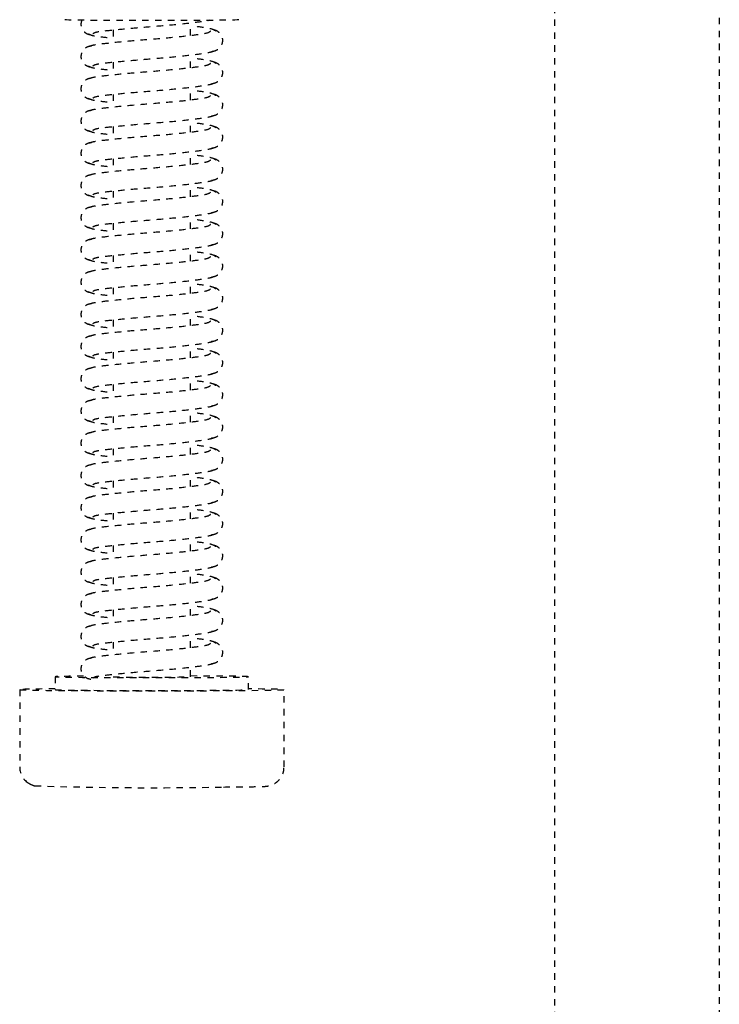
# Model space of a CAD drawing. Header units: centimetres. Extents: x 42630 to 130002, y 15 to 29179.
# Tile 55 of 138: x 51020 to 51030, y 4875 to 4890. Entities that reach past the tile are written whole.
import ezdxf

# ---------------------------------------------------------------- set-up
doc = ezdxf.new("R2010")
doc.units = ezdxf.units.CM
doc.header["$LTSCALE"] = 0.01
doc.linetypes.add('DASHED2', pattern=[9.525, 6.35, -3.175])
doc.layers.get('0').update_dxf_attribs({"color": 253})
doc.layers.add('CKDRZWI_', color=253, linetype='Continuous')

# ---------------------------------------------------------------- blocks, each defined once
blk = doc.blocks.new('A$7E8814B27261F1')
at = {"color": 7, "linetype": 'DASHED2', "ltscale": 10}
for p, q in [((3712.35, 408.5), (3700.35, 408.5)), ((3714.35, 403), (3712.35, 403)), ((3719.73, 394), (3717.73, 394)), ((3724.73, 394), (3722.73, 394)), ((3729.73, 394), (3727.73, 394)), ((3734.73, 394), (3732.73, 394)), ((3739.73, 394), (3737.73, 394)), ((3744.73, 394), (3742.73, 394)), ((3749.73, 394), (3747.73, 394)), ((3754.73, 394), (3752.73, 394)), ((3759.73, 394), (3757.73, 394)), ((3764.73, 394), (3762.73, 394)), ((3769.73, 394), (3767.73, 394)), ((3774.73, 394), (3772.73, 394)), ((3779.73, 394), (3777.73, 394)), ((3784.73, 394), (3782.73, 394)), ((3789.73, 394), (3787.73, 394)), ((3794.73, 394), (3792.73, 394)), ((3799.73, 394), (3797.73, 394)), ((3804.73, 394), (3802.73, 394)), ((3809.73, 394), (3807.73, 394)), ((3814.73, 394), (3812.73, 394)), ((3714.35, 382), (3715.85, 382)), ((3718.85, 382), (3720.85, 382)), ((3723.85, 382), (3725.85, 382)), ((3728.85, 382), (3730.84, 382)), ((3733.85, 382), (3735.84, 382)), ((3738.85, 382), (3740.84, 382)), ((3743.85, 382), (3745.84, 382)), ((3748.85, 382), (3750.84, 382)), ((3753.85, 382), (3755.84, 382)), ((3758.85, 382), (3760.84, 382)), ((3763.85, 382), (3765.84, 382)), ((3768.85, 382), (3770.84, 382)), ((3773.85, 382), (3775.84, 382)), ((3778.85, 382), (3780.84, 382)), ((3783.85, 382), (3785.84, 382)), ((3788.85, 382), (3790.84, 382)), ((3793.85, 382), (3795.84, 382)), ((3798.85, 382), (3800.84, 382)), ((3803.85, 382), (3805.84, 382)), ((3808.85, 382), (3810.84, 382)), ((3813.85, 382), (3815.84, 382)), ((3712.35, 373), (3714.35, 373)), ((3700.35, 367.5), (3712.35, 367.5)), ((711.34, 325.5), (4186.6, 325.5)), ((4186.6, 300), (711.34, 300))]:
    blk.add_line(p, q, dxfattribs=at)
for centre, radius, start, end in [((3700.34, 405.53), 2.97, 89.8249, 141.9108), ((3699.72, 405.72), 2.33, 144.7758, 168.8937), ((3698.9, 406.56), 1.2, 137.9956, 154.9926), ((4254.99, 387.87), 557.86, 178.1197, 181.126)]:
    blk.add_arc(centre, radius, start, end, dxfattribs=at)
for centre, major_axis, start_param, end_param in [((3712.35, 388), (0, 20.5), 0, 3.891566), ((3712.35, 388), (0, 20.5), 5.533212, 6.283185), ((3714.35, 388), (0, -15), 2.355855, 6.283185), ((3712.35, 388), (0, -15), 3.141593, 6.283185), ((3816.35, 388), (0, -13.5), 3.141593, 6.283185), ((3714.35, 388), (0, 6), 0, 3.141593), ((3714.35, 388), (0, -15), 0, 1.159279)]:
    blk.add_ellipse(centre, major_axis=major_axis, ratio=0.008727, start_param=start_param, end_param=end_param, dxfattribs=at)
for points, knots in [([(3717.24, 397.34), (3717.22, 397.52), (3717.18, 397.82), (3716.96, 398.25), (3716.69, 398.57), (3716.31, 398.85), (3715.85, 399), (3715.4, 399.01), (3714.91, 398.87), (3714.43, 398.52), (3714.06, 397.98), (3714, 397.57), (3713.96, 397.34)], [0, 0, 0, 0, 0.083347, 0.163832, 0.239536, 0.309654, 0.433413, 0.542458, 0.654363, 0.770804, 0.888002, 1, 1, 1, 1]), ([(3722.24, 397.34), (3722.22, 397.52), (3722.18, 397.82), (3721.96, 398.25), (3721.69, 398.57), (3721.31, 398.85), (3720.85, 399), (3720.4, 399.01), (3719.91, 398.87), (3719.43, 398.52), (3719.06, 397.98), (3719, 397.57), (3718.96, 397.34)], [0, 0, 0, 0, 0.083347, 0.163832, 0.239536, 0.309654, 0.433413, 0.542458, 0.654363, 0.770804, 0.888002, 1, 1, 1, 1]), ([(3727.24, 397.34), (3727.22, 397.52), (3727.18, 397.82), (3726.96, 398.25), (3726.69, 398.57), (3726.31, 398.85), (3725.85, 399), (3725.4, 399.01), (3724.91, 398.87), (3724.43, 398.52), (3724.06, 397.98), (3724, 397.57), (3723.96, 397.34)], [0, 0, 0, 0, 0.083347, 0.163832, 0.239536, 0.309654, 0.433413, 0.542458, 0.654363, 0.770804, 0.888002, 1, 1, 1, 1]), ([(3732.24, 397.34), (3732.22, 397.52), (3732.18, 397.82), (3731.96, 398.25), (3731.69, 398.57), (3731.31, 398.85), (3730.85, 399), (3730.4, 399.01), (3729.91, 398.87), (3729.43, 398.52), (3729.06, 397.98), (3729, 397.57), (3728.96, 397.34)], [0, 0, 0, 0, 0.083347, 0.163832, 0.239536, 0.309654, 0.433413, 0.542458, 0.654363, 0.770804, 0.888002, 1, 1, 1, 1]), ([(3737.24, 397.34), (3737.22, 397.52), (3737.18, 397.82), (3736.96, 398.25), (3736.69, 398.57), (3736.31, 398.85), (3735.85, 399), (3735.4, 399.01), (3734.91, 398.87), (3734.43, 398.52), (3734.06, 397.98), (3734, 397.57), (3733.96, 397.34)], [0, 0, 0, 0, 0.083347, 0.163832, 0.239536, 0.309654, 0.433413, 0.542458, 0.654363, 0.770804, 0.888002, 1, 1, 1, 1]), ([(3742.24, 397.34), (3742.22, 397.52), (3742.18, 397.82), (3741.96, 398.25), (3741.69, 398.57), (3741.31, 398.85), (3740.85, 399), (3740.4, 399.01), (3739.91, 398.87), (3739.43, 398.52), (3739.06, 397.98), (3739, 397.57), (3738.96, 397.34)], [0, 0, 0, 0, 0.083347, 0.163832, 0.239536, 0.309654, 0.433413, 0.542458, 0.654363, 0.770804, 0.888002, 1, 1, 1, 1]), ([(3747.24, 397.34), (3747.22, 397.52), (3747.18, 397.82), (3746.96, 398.25), (3746.69, 398.57), (3746.31, 398.85), (3745.85, 399), (3745.4, 399.01), (3744.91, 398.87), (3744.43, 398.52), (3744.06, 397.98), (3744, 397.57), (3743.96, 397.34)], [0, 0, 0, 0, 0.083347, 0.163832, 0.239536, 0.309654, 0.433413, 0.542458, 0.654363, 0.770804, 0.888002, 1, 1, 1, 1]), ([(3752.24, 397.34), (3752.22, 397.52), (3752.18, 397.82), (3751.96, 398.25), (3751.69, 398.57), (3751.31, 398.85), (3750.85, 399), (3750.4, 399.01), (3749.9, 398.87), (3749.43, 398.52), (3749.06, 397.98), (3749, 397.57), (3748.96, 397.34)], [0, 0, 0, 0, 0.083347, 0.163832, 0.239536, 0.309654, 0.433413, 0.542458, 0.654363, 0.770804, 0.888002, 1, 1, 1, 1]), ([(3757.24, 397.34), (3757.22, 397.52), (3757.18, 397.82), (3756.96, 398.25), (3756.69, 398.57), (3756.31, 398.85), (3755.85, 399), (3755.4, 399.01), (3754.9, 398.87), (3754.43, 398.52), (3754.06, 397.98), (3754, 397.57), (3753.96, 397.34)], [0, 0, 0, 0, 0.083347, 0.163832, 0.239536, 0.309654, 0.433413, 0.542458, 0.654363, 0.770804, 0.888002, 1, 1, 1, 1]), ([(3762.24, 397.34), (3762.22, 397.52), (3762.18, 397.82), (3761.96, 398.25), (3761.69, 398.57), (3761.31, 398.85), (3760.85, 399), (3760.4, 399.01), (3759.9, 398.87), (3759.43, 398.52), (3759.06, 397.98), (3759, 397.57), (3758.96, 397.34)], [0, 0, 0, 0, 0.083347, 0.163832, 0.239536, 0.309654, 0.433413, 0.542458, 0.654363, 0.770804, 0.888002, 1, 1, 1, 1]), ([(3767.24, 397.34), (3767.22, 397.52), (3767.18, 397.82), (3766.96, 398.25), (3766.69, 398.57), (3766.31, 398.85), (3765.85, 399), (3765.4, 399.01), (3764.9, 398.87), (3764.43, 398.52), (3764.06, 397.98), (3764, 397.57), (3763.96, 397.34)], [0, 0, 0, 0, 0.083347, 0.163832, 0.239536, 0.309654, 0.433413, 0.542458, 0.654363, 0.770804, 0.888002, 1, 1, 1, 1]), ([(3772.24, 397.34), (3772.22, 397.52), (3772.18, 397.82), (3771.96, 398.25), (3771.69, 398.57), (3771.31, 398.85), (3770.85, 399), (3770.4, 399.01), (3769.9, 398.87), (3769.43, 398.52), (3769.06, 397.98), (3769, 397.57), (3768.96, 397.34)], [0, 0, 0, 0, 0.083347, 0.163832, 0.239536, 0.309654, 0.433413, 0.542458, 0.654363, 0.770804, 0.888002, 1, 1, 1, 1]), ([(3777.24, 397.34), (3777.22, 397.52), (3777.18, 397.82), (3776.96, 398.25), (3776.69, 398.57), (3776.31, 398.85), (3775.85, 399), (3775.4, 399.01), (3774.9, 398.87), (3774.43, 398.52), (3774.06, 397.98), (3774, 397.57), (3773.96, 397.34)], [0, 0, 0, 0, 0.083347, 0.163832, 0.239536, 0.309654, 0.433413, 0.542458, 0.654363, 0.770804, 0.888002, 1, 1, 1, 1]), ([(3782.24, 397.34), (3782.22, 397.52), (3782.18, 397.82), (3781.96, 398.25), (3781.69, 398.57), (3781.31, 398.85), (3780.85, 399), (3780.4, 399.01), (3779.9, 398.87), (3779.43, 398.52), (3779.06, 397.98), (3779, 397.57), (3778.96, 397.34)], [0, 0, 0, 0, 0.083347, 0.163832, 0.239536, 0.309654, 0.433413, 0.542458, 0.654363, 0.770804, 0.888002, 1, 1, 1, 1]), ([(3787.24, 397.34), (3787.22, 397.52), (3787.18, 397.82), (3786.96, 398.25), (3786.69, 398.57), (3786.31, 398.85), (3785.85, 399), (3785.4, 399.01), (3784.9, 398.87), (3784.43, 398.52), (3784.06, 397.98), (3784, 397.57), (3783.96, 397.34)], [0, 0, 0, 0, 0.083347, 0.163832, 0.239536, 0.309654, 0.433413, 0.542458, 0.654363, 0.770804, 0.888002, 1, 1, 1, 1]), ([(3792.24, 397.34), (3792.22, 397.52), (3792.18, 397.82), (3791.96, 398.25), (3791.69, 398.57), (3791.31, 398.85), (3790.85, 399), (3790.4, 399.01), (3789.9, 398.87), (3789.43, 398.52), (3789.06, 397.98), (3789, 397.57), (3788.96, 397.34)], [0, 0, 0, 0, 0.083347, 0.163832, 0.239536, 0.309654, 0.433413, 0.542458, 0.654363, 0.770804, 0.888002, 1, 1, 1, 1]), ([(3797.24, 397.34), (3797.22, 397.52), (3797.18, 397.82), (3796.96, 398.25), (3796.69, 398.57), (3796.31, 398.85), (3795.85, 399), (3795.4, 399.01), (3794.9, 398.87), (3794.43, 398.52), (3794.06, 397.98), (3794, 397.57), (3793.96, 397.34)], [0, 0, 0, 0, 0.083347, 0.163832, 0.239536, 0.309654, 0.433413, 0.542458, 0.654363, 0.770804, 0.888002, 1, 1, 1, 1]), ([(3802.24, 397.34), (3802.22, 397.52), (3802.18, 397.82), (3801.96, 398.25), (3801.69, 398.57), (3801.31, 398.85), (3800.85, 399), (3800.4, 399.01), (3799.9, 398.87), (3799.43, 398.52), (3799.06, 397.98), (3799, 397.57), (3798.96, 397.34)], [0, 0, 0, 0, 0.083347, 0.163832, 0.239536, 0.309654, 0.433413, 0.542458, 0.654363, 0.770804, 0.888002, 1, 1, 1, 1]), ([(3807.24, 397.34), (3807.22, 397.52), (3807.18, 397.82), (3806.96, 398.25), (3806.69, 398.57), (3806.31, 398.85), (3805.85, 399), (3805.4, 399.01), (3804.9, 398.87), (3804.43, 398.52), (3804.06, 397.98), (3803.99, 397.57), (3803.96, 397.34)], [0, 0, 0, 0, 0.083347, 0.163832, 0.239536, 0.309654, 0.433413, 0.542458, 0.654363, 0.770804, 0.888002, 1, 1, 1, 1]), ([(3812.24, 397.34), (3812.22, 397.52), (3812.18, 397.82), (3811.96, 398.25), (3811.69, 398.57), (3811.31, 398.85), (3810.85, 399), (3810.4, 399.01), (3809.9, 398.87), (3809.43, 398.52), (3809.06, 397.98), (3808.99, 397.57), (3808.96, 397.34)], [0, 0, 0, 0, 0.083347, 0.163832, 0.239536, 0.309654, 0.433413, 0.542458, 0.654363, 0.770804, 0.888002, 1, 1, 1, 1]), ([(3816.28, 398.83), (3816.13, 398.91), (3815.82, 399), (3815.4, 399.01), (3814.9, 398.87), (3814.43, 398.52), (3814.06, 397.98), (3813.99, 397.57), (3813.96, 397.34)], [0.3315595, 0.3315595, 0.3315595, 0.3315595, 0.4334128, 0.5424579, 0.654363, 0.7708036, 0.8880018, 1, 1, 1, 1]), ([(3719.54, 378.92), (3719.42, 379.02), (3719.21, 379.25), (3718.92, 381.3), (3718.57, 384.32), (3718.27, 388.01), (3717.97, 391.77), (3717.64, 394.98), (3717.37, 397.3), (3717.18, 397.67), (3717.06, 397.84)], [0, 0, 0, 0, 0.121791, 0.240967, 0.366377, 0.489817, 0.61453, 0.74385, 0.869259, 1, 1, 1, 1]), ([(3719.14, 397.84), (3719.03, 397.67), (3718.84, 397.31), (3718.63, 395.58), (3718.5, 394.36), (3718.48, 394.09)], [0, 0, 0, 0, 0.2559837, 0.5017023, 0.5678083, 0.5678083, 0.5678083, 0.5678083]), ([(3724.54, 378.92), (3724.42, 379.02), (3724.21, 379.25), (3723.92, 381.3), (3723.57, 384.32), (3723.27, 388.01), (3722.97, 391.77), (3722.64, 394.98), (3722.37, 397.3), (3722.18, 397.67), (3722.06, 397.84)], [0, 0, 0, 0, 0.121791, 0.240967, 0.366377, 0.489817, 0.61453, 0.74385, 0.869259, 1, 1, 1, 1]), ([(3724.14, 397.84), (3724.03, 397.67), (3723.83, 397.31), (3723.63, 395.58), (3723.5, 394.36), (3723.48, 394.09)], [0, 0, 0, 0, 0.2559837, 0.5017023, 0.5678083, 0.5678083, 0.5678083, 0.5678083]), ([(3729.54, 378.92), (3729.42, 379.02), (3729.21, 379.25), (3728.92, 381.3), (3728.57, 384.32), (3728.27, 388.01), (3727.97, 391.77), (3727.64, 394.98), (3727.37, 397.3), (3727.18, 397.67), (3727.06, 397.84)], [0, 0, 0, 0, 0.121791, 0.240967, 0.366377, 0.489817, 0.61453, 0.74385, 0.869259, 1, 1, 1, 1]), ([(3729.14, 397.84), (3729.03, 397.67), (3728.83, 397.31), (3728.63, 395.58), (3728.5, 394.36), (3728.48, 394.09)], [0, 0, 0, 0, 0.2559837, 0.5017023, 0.5678083, 0.5678083, 0.5678083, 0.5678083]), ([(3734.54, 378.92), (3734.42, 379.02), (3734.21, 379.25), (3733.92, 381.3), (3733.57, 384.32), (3733.27, 388.01), (3732.97, 391.77), (3732.64, 394.98), (3732.37, 397.3), (3732.18, 397.67), (3732.06, 397.84)], [0, 0, 0, 0, 0.121791, 0.240967, 0.366377, 0.489817, 0.61453, 0.74385, 0.869259, 1, 1, 1, 1]), ([(3734.14, 397.84), (3734.03, 397.67), (3733.83, 397.31), (3733.63, 395.58), (3733.5, 394.36), (3733.48, 394.09)], [0, 0, 0, 0, 0.2559837, 0.5017023, 0.5678083, 0.5678083, 0.5678083, 0.5678083]), ([(3739.54, 378.92), (3739.42, 379.02), (3739.21, 379.25), (3738.92, 381.3), (3738.57, 384.32), (3738.27, 388.01), (3737.97, 391.77), (3737.64, 394.98), (3737.37, 397.3), (3737.18, 397.67), (3737.06, 397.84)], [0, 0, 0, 0, 0.121791, 0.240967, 0.366377, 0.489817, 0.61453, 0.74385, 0.869259, 1, 1, 1, 1]), ([(3739.14, 397.84), (3739.03, 397.67), (3738.83, 397.31), (3738.63, 395.58), (3738.5, 394.36), (3738.48, 394.09)], [0, 0, 0, 0, 0.2559837, 0.5017023, 0.5678083, 0.5678083, 0.5678083, 0.5678083]), ([(3744.54, 378.92), (3744.42, 379.02), (3744.21, 379.25), (3743.92, 381.3), (3743.57, 384.32), (3743.27, 388.01), (3742.97, 391.77), (3742.64, 394.98), (3742.37, 397.3), (3742.17, 397.67), (3742.06, 397.84)], [0, 0, 0, 0, 0.121791, 0.240967, 0.366377, 0.489817, 0.61453, 0.74385, 0.869259, 1, 1, 1, 1]), ([(3744.14, 397.84), (3744.03, 397.67), (3743.83, 397.31), (3743.63, 395.58), (3743.5, 394.36), (3743.47, 394.09)], [0, 0, 0, 0, 0.2559837, 0.5017023, 0.5678083, 0.5678083, 0.5678083, 0.5678083]), ([(3749.54, 378.92), (3749.42, 379.02), (3749.21, 379.25), (3748.92, 381.3), (3748.57, 384.32), (3748.27, 388.01), (3747.97, 391.77), (3747.64, 394.98), (3747.37, 397.3), (3747.17, 397.67), (3747.06, 397.84)], [0, 0, 0, 0, 0.121791, 0.240967, 0.366377, 0.489817, 0.61453, 0.74385, 0.869259, 1, 1, 1, 1]), ([(3749.14, 397.84), (3749.03, 397.67), (3748.83, 397.31), (3748.63, 395.58), (3748.5, 394.36), (3748.47, 394.09)], [0, 0, 0, 0, 0.2559837, 0.5017023, 0.5678083, 0.5678083, 0.5678083, 0.5678083]), ([(3754.54, 378.92), (3754.42, 379.02), (3754.21, 379.25), (3753.92, 381.3), (3753.57, 384.32), (3753.27, 388.01), (3752.97, 391.77), (3752.64, 394.98), (3752.37, 397.3), (3752.17, 397.67), (3752.06, 397.84)], [0, 0, 0, 0, 0.121791, 0.240967, 0.366377, 0.489817, 0.61453, 0.74385, 0.869259, 1, 1, 1, 1]), ([(3754.14, 397.84), (3754.03, 397.67), (3753.83, 397.31), (3753.63, 395.58), (3753.5, 394.36), (3753.47, 394.09)], [0, 0, 0, 0, 0.2559837, 0.5017023, 0.5678083, 0.5678083, 0.5678083, 0.5678083]), ([(3759.54, 378.92), (3759.42, 379.02), (3759.21, 379.25), (3758.92, 381.3), (3758.57, 384.32), (3758.27, 388.01), (3757.97, 391.77), (3757.64, 394.98), (3757.37, 397.3), (3757.17, 397.67), (3757.06, 397.84)], [0, 0, 0, 0, 0.121791, 0.240967, 0.366377, 0.489817, 0.61453, 0.74385, 0.869259, 1, 1, 1, 1]), ([(3759.14, 397.84), (3759.03, 397.67), (3758.83, 397.31), (3758.63, 395.58), (3758.5, 394.36), (3758.47, 394.09)], [0, 0, 0, 0, 0.2559837, 0.5017023, 0.5678083, 0.5678083, 0.5678083, 0.5678083]), ([(3764.54, 378.92), (3764.42, 379.02), (3764.21, 379.25), (3763.91, 381.3), (3763.57, 384.32), (3763.27, 388.01), (3762.97, 391.77), (3762.64, 394.98), (3762.37, 397.3), (3762.17, 397.67), (3762.06, 397.84)], [0, 0, 0, 0, 0.121791, 0.240967, 0.366377, 0.489817, 0.61453, 0.74385, 0.869259, 1, 1, 1, 1]), ([(3764.14, 397.84), (3764.03, 397.67), (3763.83, 397.31), (3763.63, 395.58), (3763.5, 394.36), (3763.47, 394.09)], [0, 0, 0, 0, 0.2559837, 0.5017023, 0.5678083, 0.5678083, 0.5678083, 0.5678083]), ([(3769.54, 378.92), (3769.42, 379.02), (3769.21, 379.25), (3768.91, 381.3), (3768.57, 384.32), (3768.27, 388.01), (3767.97, 391.77), (3767.64, 394.98), (3767.37, 397.3), (3767.17, 397.67), (3767.06, 397.84)], [0, 0, 0, 0, 0.121791, 0.240967, 0.366377, 0.489817, 0.61453, 0.74385, 0.869259, 1, 1, 1, 1]), ([(3769.14, 397.84), (3769.03, 397.67), (3768.83, 397.31), (3768.63, 395.58), (3768.5, 394.36), (3768.47, 394.09)], [0, 0, 0, 0, 0.2559837, 0.5017023, 0.5678083, 0.5678083, 0.5678083, 0.5678083]), ([(3774.54, 378.92), (3774.42, 379.02), (3774.21, 379.25), (3773.91, 381.3), (3773.57, 384.32), (3773.27, 388.01), (3772.97, 391.77), (3772.64, 394.98), (3772.37, 397.3), (3772.17, 397.67), (3772.06, 397.84)], [0, 0, 0, 0, 0.121791, 0.240967, 0.366377, 0.489817, 0.61453, 0.74385, 0.869259, 1, 1, 1, 1]), ([(3774.14, 397.84), (3774.03, 397.67), (3773.83, 397.31), (3773.63, 395.58), (3773.5, 394.36), (3773.47, 394.09)], [0, 0, 0, 0, 0.2559837, 0.5017023, 0.5678083, 0.5678083, 0.5678083, 0.5678083]), ([(3779.54, 378.92), (3779.42, 379.02), (3779.21, 379.25), (3778.91, 381.3), (3778.57, 384.32), (3778.27, 388.01), (3777.97, 391.77), (3777.64, 394.98), (3777.37, 397.3), (3777.17, 397.67), (3777.06, 397.84)], [0, 0, 0, 0, 0.121791, 0.240967, 0.366377, 0.489817, 0.61453, 0.74385, 0.869259, 1, 1, 1, 1]), ([(3779.14, 397.84), (3779.03, 397.67), (3778.83, 397.31), (3778.63, 395.58), (3778.5, 394.36), (3778.47, 394.09)], [0, 0, 0, 0, 0.2559837, 0.5017023, 0.5678083, 0.5678083, 0.5678083, 0.5678083]), ([(3784.54, 378.92), (3784.42, 379.02), (3784.21, 379.25), (3783.91, 381.3), (3783.57, 384.32), (3783.26, 388.01), (3782.97, 391.77), (3782.64, 394.98), (3782.37, 397.3), (3782.17, 397.67), (3782.06, 397.84)], [0, 0, 0, 0, 0.121791, 0.240967, 0.366377, 0.489817, 0.61453, 0.74385, 0.869259, 1, 1, 1, 1]), ([(3784.14, 397.84), (3784.03, 397.67), (3783.83, 397.31), (3783.63, 395.58), (3783.5, 394.36), (3783.47, 394.09)], [0, 0, 0, 0, 0.2559837, 0.5017023, 0.5678083, 0.5678083, 0.5678083, 0.5678083]), ([(3789.54, 378.92), (3789.42, 379.02), (3789.21, 379.25), (3788.91, 381.3), (3788.57, 384.32), (3788.26, 388.01), (3787.97, 391.77), (3787.64, 394.98), (3787.37, 397.3), (3787.17, 397.67), (3787.06, 397.84)], [0, 0, 0, 0, 0.121791, 0.240967, 0.366377, 0.489817, 0.61453, 0.74385, 0.869259, 1, 1, 1, 1]), ([(3789.14, 397.84), (3789.03, 397.67), (3788.83, 397.31), (3788.63, 395.58), (3788.5, 394.36), (3788.47, 394.09)], [0, 0, 0, 0, 0.2559837, 0.5017023, 0.5678083, 0.5678083, 0.5678083, 0.5678083]), ([(3794.54, 378.92), (3794.42, 379.02), (3794.21, 379.25), (3793.91, 381.3), (3793.57, 384.32), (3793.26, 388.01), (3792.97, 391.77), (3792.64, 394.98), (3792.37, 397.3), (3792.17, 397.67), (3792.06, 397.84)], [0, 0, 0, 0, 0.121791, 0.240967, 0.366377, 0.489817, 0.61453, 0.74385, 0.869259, 1, 1, 1, 1]), ([(3794.14, 397.84), (3794.03, 397.67), (3793.83, 397.31), (3793.63, 395.58), (3793.5, 394.36), (3793.47, 394.09)], [0, 0, 0, 0, 0.2559837, 0.5017023, 0.5678083, 0.5678083, 0.5678083, 0.5678083]), ([(3799.54, 378.92), (3799.42, 379.02), (3799.21, 379.25), (3798.91, 381.3), (3798.57, 384.32), (3798.26, 388.01), (3797.97, 391.77), (3797.64, 394.98), (3797.37, 397.3), (3797.17, 397.67), (3797.06, 397.84)], [0, 0, 0, 0, 0.121791, 0.240967, 0.366377, 0.489817, 0.61453, 0.74385, 0.869259, 1, 1, 1, 1]), ([(3799.14, 397.84), (3799.03, 397.67), (3798.83, 397.31), (3798.63, 395.58), (3798.5, 394.36), (3798.47, 394.09)], [0, 0, 0, 0, 0.2559837, 0.5017023, 0.5678083, 0.5678083, 0.5678083, 0.5678083]), ([(3804.54, 378.92), (3804.42, 379.02), (3804.21, 379.25), (3803.91, 381.3), (3803.57, 384.32), (3803.26, 388.01), (3802.97, 391.77), (3802.64, 394.98), (3802.37, 397.3), (3802.17, 397.67), (3802.06, 397.84)], [0, 0, 0, 0, 0.121791, 0.240967, 0.366377, 0.489817, 0.61453, 0.74385, 0.869259, 1, 1, 1, 1]), ([(3804.14, 397.84), (3804.03, 397.67), (3803.83, 397.31), (3803.63, 395.58), (3803.5, 394.36), (3803.47, 394.09)], [0, 0, 0, 0, 0.2559837, 0.5017023, 0.5678083, 0.5678083, 0.5678083, 0.5678083]), ([(3809.54, 378.92), (3809.42, 379.02), (3809.21, 379.25), (3808.91, 381.3), (3808.57, 384.32), (3808.26, 388.01), (3807.97, 391.77), (3807.64, 394.98), (3807.37, 397.3), (3807.17, 397.67), (3807.06, 397.84)], [0, 0, 0, 0, 0.121791, 0.240967, 0.366377, 0.489817, 0.61453, 0.74385, 0.869259, 1, 1, 1, 1]), ([(3809.14, 397.84), (3809.03, 397.67), (3808.83, 397.31), (3808.63, 395.58), (3808.5, 394.36), (3808.47, 394.09)], [0, 0, 0, 0, 0.2559837, 0.5017023, 0.5678083, 0.5678083, 0.5678083, 0.5678083]), ([(3814.54, 378.92), (3814.42, 379.02), (3814.21, 379.25), (3813.91, 381.3), (3813.57, 384.32), (3813.26, 388.01), (3812.97, 391.77), (3812.64, 394.98), (3812.37, 397.3), (3812.17, 397.67), (3812.06, 397.84)], [0, 0, 0, 0, 0.121791, 0.240967, 0.366377, 0.489817, 0.61453, 0.74385, 0.869259, 1, 1, 1, 1]), ([(3814.14, 397.84), (3814.03, 397.67), (3813.83, 397.31), (3813.63, 395.58), (3813.5, 394.36), (3813.47, 394.09)], [0, 0, 0, 0, 0.2559837, 0.5017023, 0.5678083, 0.5678083, 0.5678083, 0.5678083]), ([(3714.15, 397.14), (3714.25, 397.05), (3714.42, 396.8), (3714.66, 394.75), (3714.98, 391.71), (3715.27, 387.99), (3715.58, 384.2), (3715.95, 380.97), (3716.21, 379.12), (3716.37, 378.62), (3716.42, 378.5)], [0.0018545, 0.0018545, 0.0018545, 0.0018545, 0.1218156, 0.2410193, 0.3664581, 0.489919, 0.6146396, 0.7439488, 0.8693234, 0.9192158, 0.9192158, 0.9192158, 0.9192158]), ([(3719.15, 397.14), (3719.25, 397.05), (3719.42, 396.8), (3719.66, 394.75), (3719.98, 391.71), (3720.27, 387.99), (3720.58, 384.2), (3720.95, 380.97), (3721.21, 379.12), (3721.37, 378.62), (3721.42, 378.5)], [0.0018545, 0.0018545, 0.0018545, 0.0018545, 0.1218156, 0.2410193, 0.3664581, 0.489919, 0.6146396, 0.7439488, 0.8693234, 0.9192158, 0.9192158, 0.9192158, 0.9192158]), ([(3724.15, 397.14), (3724.25, 397.05), (3724.42, 396.8), (3724.66, 394.75), (3724.98, 391.71), (3725.27, 387.99), (3725.58, 384.2), (3725.95, 380.97), (3726.21, 379.12), (3726.37, 378.62), (3726.42, 378.5)], [0.0018545, 0.0018545, 0.0018545, 0.0018545, 0.1218156, 0.2410193, 0.3664581, 0.489919, 0.6146396, 0.7439488, 0.8693234, 0.9192158, 0.9192158, 0.9192158, 0.9192158]), ([(3729.15, 397.14), (3729.25, 397.05), (3729.42, 396.8), (3729.66, 394.75), (3729.98, 391.71), (3730.27, 387.99), (3730.58, 384.2), (3730.95, 380.97), (3731.21, 379.12), (3731.37, 378.62), (3731.42, 378.5)], [0.0018545, 0.0018545, 0.0018545, 0.0018545, 0.1218156, 0.2410193, 0.3664581, 0.489919, 0.6146396, 0.7439488, 0.8693234, 0.9192158, 0.9192158, 0.9192158, 0.9192158]), ([(3734.15, 397.14), (3734.25, 397.05), (3734.42, 396.8), (3734.66, 394.75), (3734.97, 391.71), (3735.27, 387.99), (3735.58, 384.2), (3735.95, 380.97), (3736.21, 379.12), (3736.37, 378.62), (3736.42, 378.5)], [0.0018545, 0.0018545, 0.0018545, 0.0018545, 0.1218156, 0.2410193, 0.3664581, 0.489919, 0.6146396, 0.7439488, 0.8693234, 0.9192158, 0.9192158, 0.9192158, 0.9192158]), ([(3739.15, 397.14), (3739.25, 397.05), (3739.42, 396.8), (3739.66, 394.75), (3739.97, 391.71), (3740.27, 387.99), (3740.58, 384.2), (3740.95, 380.97), (3741.21, 379.12), (3741.37, 378.62), (3741.42, 378.5)], [0.0018545, 0.0018545, 0.0018545, 0.0018545, 0.1218156, 0.2410193, 0.3664581, 0.489919, 0.6146396, 0.7439488, 0.8693234, 0.9192158, 0.9192158, 0.9192158, 0.9192158]), ([(3744.15, 397.14), (3744.24, 397.05), (3744.42, 396.8), (3744.66, 394.75), (3744.97, 391.71), (3745.27, 387.99), (3745.58, 384.2), (3745.95, 380.97), (3746.21, 379.12), (3746.37, 378.62), (3746.42, 378.5)], [0.0018545, 0.0018545, 0.0018545, 0.0018545, 0.1218156, 0.2410193, 0.3664581, 0.489919, 0.6146396, 0.7439488, 0.8693234, 0.9192158, 0.9192158, 0.9192158, 0.9192158]), ([(3749.15, 397.14), (3749.24, 397.05), (3749.42, 396.8), (3749.66, 394.75), (3749.97, 391.71), (3750.27, 387.99), (3750.58, 384.2), (3750.95, 380.97), (3751.21, 379.12), (3751.37, 378.62), (3751.42, 378.5)], [0.0018545, 0.0018545, 0.0018545, 0.0018545, 0.1218156, 0.2410193, 0.3664581, 0.489919, 0.6146396, 0.7439488, 0.8693234, 0.9192158, 0.9192158, 0.9192158, 0.9192158]), ([(3754.15, 397.14), (3754.24, 397.05), (3754.42, 396.8), (3754.66, 394.75), (3754.97, 391.71), (3755.27, 387.99), (3755.58, 384.2), (3755.95, 380.97), (3756.21, 379.12), (3756.37, 378.62), (3756.42, 378.5)], [0.0018545, 0.0018545, 0.0018545, 0.0018545, 0.1218156, 0.2410193, 0.3664581, 0.489919, 0.6146396, 0.7439488, 0.8693234, 0.9192158, 0.9192158, 0.9192158, 0.9192158]), ([(3759.15, 397.14), (3759.24, 397.05), (3759.42, 396.8), (3759.66, 394.75), (3759.97, 391.71), (3760.27, 387.99), (3760.58, 384.2), (3760.95, 380.97), (3761.21, 379.12), (3761.37, 378.62), (3761.42, 378.5)], [0.0018545, 0.0018545, 0.0018545, 0.0018545, 0.1218156, 0.2410193, 0.3664581, 0.489919, 0.6146396, 0.7439488, 0.8693234, 0.9192158, 0.9192158, 0.9192158, 0.9192158]), ([(3764.15, 397.14), (3764.24, 397.05), (3764.42, 396.8), (3764.66, 394.75), (3764.97, 391.71), (3765.27, 387.99), (3765.58, 384.2), (3765.95, 380.97), (3766.21, 379.12), (3766.37, 378.62), (3766.42, 378.5)], [0.0018545, 0.0018545, 0.0018545, 0.0018545, 0.1218156, 0.2410193, 0.3664581, 0.489919, 0.6146396, 0.7439488, 0.8693234, 0.9192158, 0.9192158, 0.9192158, 0.9192158]), ([(3769.15, 397.14), (3769.24, 397.05), (3769.42, 396.8), (3769.66, 394.75), (3769.97, 391.71), (3770.27, 387.99), (3770.58, 384.2), (3770.95, 380.97), (3771.21, 379.12), (3771.37, 378.62), (3771.42, 378.5)], [0.0018545, 0.0018545, 0.0018545, 0.0018545, 0.1218156, 0.2410193, 0.3664581, 0.489919, 0.6146396, 0.7439488, 0.8693234, 0.9192158, 0.9192158, 0.9192158, 0.9192158]), ([(3774.15, 397.14), (3774.24, 397.05), (3774.42, 396.8), (3774.66, 394.75), (3774.97, 391.71), (3775.27, 387.99), (3775.58, 384.2), (3775.95, 380.97), (3776.21, 379.12), (3776.37, 378.62), (3776.42, 378.5)], [0.0018545, 0.0018545, 0.0018545, 0.0018545, 0.1218156, 0.2410193, 0.3664581, 0.489919, 0.6146396, 0.7439488, 0.8693234, 0.9192158, 0.9192158, 0.9192158, 0.9192158]), ([(3779.15, 397.14), (3779.24, 397.05), (3779.42, 396.8), (3779.66, 394.75), (3779.97, 391.71), (3780.27, 387.99), (3780.58, 384.2), (3780.95, 380.97), (3781.21, 379.12), (3781.37, 378.62), (3781.42, 378.5)], [0.0018545, 0.0018545, 0.0018545, 0.0018545, 0.1218156, 0.2410193, 0.3664581, 0.489919, 0.6146396, 0.7439488, 0.8693234, 0.9192158, 0.9192158, 0.9192158, 0.9192158]), ([(3784.15, 397.14), (3784.24, 397.05), (3784.42, 396.8), (3784.66, 394.75), (3784.97, 391.71), (3785.27, 387.99), (3785.58, 384.2), (3785.95, 380.97), (3786.21, 379.12), (3786.37, 378.62), (3786.42, 378.5)], [0.0018545, 0.0018545, 0.0018545, 0.0018545, 0.1218156, 0.2410193, 0.3664581, 0.489919, 0.6146396, 0.7439488, 0.8693234, 0.9192158, 0.9192158, 0.9192158, 0.9192158]), ([(3789.15, 397.14), (3789.24, 397.05), (3789.42, 396.8), (3789.66, 394.75), (3789.97, 391.71), (3790.27, 387.99), (3790.58, 384.2), (3790.95, 380.97), (3791.21, 379.12), (3791.37, 378.62), (3791.42, 378.5)], [0.0018545, 0.0018545, 0.0018545, 0.0018545, 0.1218156, 0.2410193, 0.3664581, 0.489919, 0.6146396, 0.7439488, 0.8693234, 0.9192158, 0.9192158, 0.9192158, 0.9192158]), ([(3794.15, 397.14), (3794.24, 397.05), (3794.42, 396.8), (3794.66, 394.75), (3794.97, 391.71), (3795.27, 387.99), (3795.58, 384.2), (3795.95, 380.97), (3796.21, 379.12), (3796.37, 378.62), (3796.42, 378.5)], [0.0018545, 0.0018545, 0.0018545, 0.0018545, 0.1218156, 0.2410193, 0.3664581, 0.489919, 0.6146396, 0.7439488, 0.8693234, 0.9192158, 0.9192158, 0.9192158, 0.9192158]), ([(3799.15, 397.14), (3799.24, 397.05), (3799.42, 396.8), (3799.66, 394.75), (3799.97, 391.71), (3800.27, 387.99), (3800.58, 384.2), (3800.95, 380.97), (3801.21, 379.12), (3801.37, 378.62), (3801.42, 378.5)], [0.0018545, 0.0018545, 0.0018545, 0.0018545, 0.1218156, 0.2410193, 0.3664581, 0.489919, 0.6146396, 0.7439488, 0.8693234, 0.9192158, 0.9192158, 0.9192158, 0.9192158]), ([(3804.15, 397.14), (3804.24, 397.05), (3804.42, 396.8), (3804.66, 394.75), (3804.97, 391.71), (3805.27, 387.99), (3805.58, 384.2), (3805.95, 380.97), (3806.21, 379.12), (3806.37, 378.62), (3806.42, 378.5)], [0.0018545, 0.0018545, 0.0018545, 0.0018545, 0.1218156, 0.2410193, 0.3664581, 0.489919, 0.6146396, 0.7439488, 0.8693234, 0.9192158, 0.9192158, 0.9192158, 0.9192158]), ([(3809.15, 397.14), (3809.24, 397.05), (3809.42, 396.8), (3809.66, 394.75), (3809.97, 391.71), (3810.26, 387.99), (3810.58, 384.2), (3810.95, 380.97), (3811.21, 379.12), (3811.37, 378.62), (3811.42, 378.5)], [0.0018545, 0.0018545, 0.0018545, 0.0018545, 0.1218156, 0.2410193, 0.3664581, 0.489919, 0.6146396, 0.7439488, 0.8693234, 0.9192158, 0.9192158, 0.9192158, 0.9192158]), ([(3814.15, 397.14), (3814.24, 397.05), (3814.42, 396.8), (3814.66, 394.75), (3814.97, 391.71), (3815.26, 387.99), (3815.58, 384.2), (3815.94, 380.97), (3816.17, 379.42), (3816.28, 378.94), (3816.28, 378.94)], [0.0018545, 0.0018545, 0.0018545, 0.0018545, 0.1218156, 0.2410193, 0.3664581, 0.489919, 0.6146396, 0.7439488, 0.8693234, 0.8704388, 0.8704388, 0.8704388, 0.8704388]), ([(3719.55, 378.09), (3719.69, 378.27), (3719.93, 378.64), (3720.18, 380.39), (3720.33, 381.63), (3720.36, 381.9)], [0, 0, 0, 0, 0.2563265, 0.5021661, 0.5705083, 0.5705083, 0.5705083, 0.5705083]), ([(3724.55, 378.09), (3724.68, 378.27), (3724.93, 378.64), (3725.18, 380.39), (3725.33, 381.63), (3725.36, 381.9)], [0, 0, 0, 0, 0.2563265, 0.5021661, 0.5705083, 0.5705083, 0.5705083, 0.5705083]), ([(3729.55, 378.09), (3729.68, 378.27), (3729.93, 378.64), (3730.18, 380.39), (3730.33, 381.63), (3730.36, 381.9)], [0, 0, 0, 0, 0.2563265, 0.5021661, 0.5705083, 0.5705083, 0.5705083, 0.5705083]), ([(3734.55, 378.09), (3734.68, 378.27), (3734.93, 378.64), (3735.18, 380.39), (3735.33, 381.63), (3735.36, 381.9)], [0, 0, 0, 0, 0.2563265, 0.5021661, 0.5705083, 0.5705083, 0.5705083, 0.5705083]), ([(3739.55, 378.09), (3739.68, 378.27), (3739.93, 378.64), (3740.18, 380.39), (3740.33, 381.63), (3740.36, 381.9)], [0, 0, 0, 0, 0.2563265, 0.5021661, 0.5705083, 0.5705083, 0.5705083, 0.5705083]), ([(3744.55, 378.09), (3744.68, 378.27), (3744.92, 378.64), (3745.18, 380.39), (3745.33, 381.63), (3745.36, 381.9)], [0, 0, 0, 0, 0.2563265, 0.5021661, 0.5705083, 0.5705083, 0.5705083, 0.5705083]), ([(3749.55, 378.09), (3749.68, 378.27), (3749.92, 378.64), (3750.17, 380.39), (3750.33, 381.63), (3750.36, 381.9)], [0, 0, 0, 0, 0.2563265, 0.5021661, 0.5705083, 0.5705083, 0.5705083, 0.5705083]), ([(3754.55, 378.09), (3754.68, 378.27), (3754.92, 378.64), (3755.17, 380.39), (3755.32, 381.63), (3755.36, 381.9)], [0, 0, 0, 0, 0.2563265, 0.5021661, 0.5705083, 0.5705083, 0.5705083, 0.5705083]), ([(3759.55, 378.09), (3759.68, 378.27), (3759.92, 378.64), (3760.17, 380.39), (3760.32, 381.63), (3760.36, 381.9)], [0, 0, 0, 0, 0.2563265, 0.5021661, 0.5705083, 0.5705083, 0.5705083, 0.5705083]), ([(3764.55, 378.09), (3764.68, 378.27), (3764.92, 378.64), (3765.17, 380.39), (3765.32, 381.63), (3765.36, 381.9)], [0, 0, 0, 0, 0.2563265, 0.5021661, 0.5705083, 0.5705083, 0.5705083, 0.5705083]), ([(3769.55, 378.09), (3769.68, 378.27), (3769.92, 378.64), (3770.17, 380.39), (3770.32, 381.63), (3770.36, 381.9)], [0, 0, 0, 0, 0.2563265, 0.5021661, 0.5705083, 0.5705083, 0.5705083, 0.5705083]), ([(3774.54, 378.09), (3774.68, 378.27), (3774.92, 378.64), (3775.17, 380.39), (3775.32, 381.63), (3775.36, 381.9)], [0, 0, 0, 0, 0.2563265, 0.5021661, 0.5705083, 0.5705083, 0.5705083, 0.5705083]), ([(3779.54, 378.09), (3779.68, 378.27), (3779.92, 378.64), (3780.17, 380.39), (3780.32, 381.63), (3780.36, 381.9)], [0, 0, 0, 0, 0.2563265, 0.5021661, 0.5705083, 0.5705083, 0.5705083, 0.5705083]), ([(3784.54, 378.09), (3784.68, 378.27), (3784.92, 378.64), (3785.17, 380.39), (3785.32, 381.63), (3785.36, 381.9)], [0, 0, 0, 0, 0.2563265, 0.5021661, 0.5705083, 0.5705083, 0.5705083, 0.5705083]), ([(3789.54, 378.09), (3789.68, 378.27), (3789.92, 378.64), (3790.17, 380.39), (3790.32, 381.63), (3790.36, 381.9)], [0, 0, 0, 0, 0.2563265, 0.5021661, 0.5705083, 0.5705083, 0.5705083, 0.5705083]), ([(3794.54, 378.09), (3794.68, 378.27), (3794.92, 378.64), (3795.17, 380.39), (3795.32, 381.63), (3795.36, 381.9)], [0, 0, 0, 0, 0.2563265, 0.5021661, 0.5705083, 0.5705083, 0.5705083, 0.5705083]), ([(3799.54, 378.09), (3799.68, 378.27), (3799.92, 378.64), (3800.17, 380.39), (3800.32, 381.63), (3800.36, 381.9)], [0, 0, 0, 0, 0.2563265, 0.5021661, 0.5705083, 0.5705083, 0.5705083, 0.5705083]), ([(3804.54, 378.09), (3804.68, 378.27), (3804.92, 378.64), (3805.17, 380.39), (3805.32, 381.63), (3805.36, 381.9)], [0, 0, 0, 0, 0.2563265, 0.5021661, 0.5705083, 0.5705083, 0.5705083, 0.5705083]), ([(3809.54, 378.09), (3809.68, 378.27), (3809.92, 378.64), (3810.17, 380.39), (3810.32, 381.63), (3810.36, 381.9)], [0, 0, 0, 0, 0.2563265, 0.5021661, 0.5705083, 0.5705083, 0.5705083, 0.5705083]), ([(3814.54, 378.09), (3814.68, 378.27), (3814.92, 378.64), (3815.17, 380.39), (3815.32, 381.63), (3815.36, 381.9)], [0, 0, 0, 0, 0.2563265, 0.5021661, 0.5705083, 0.5705083, 0.5705083, 0.5705083]), ([(3716.4, 378.73), (3716.42, 378.55), (3716.47, 378.23), (3716.69, 377.79), (3716.98, 377.46), (3717.37, 377.16), (3717.85, 377), (3718.31, 376.99), (3718.82, 377.14), (3719.31, 377.5), (3719.69, 378.06), (3719.77, 378.49), (3719.81, 378.73)], [0, 0, 0, 0, 0.080651, 0.159172, 0.23381, 0.303783, 0.429662, 0.542654, 0.657068, 0.774035, 0.890097, 1, 1, 1, 1]), ([(3721.4, 378.73), (3721.42, 378.55), (3721.47, 378.23), (3721.69, 377.79), (3721.98, 377.46), (3722.37, 377.16), (3722.85, 377), (3723.31, 376.99), (3723.82, 377.14), (3724.31, 377.5), (3724.69, 378.06), (3724.77, 378.49), (3724.8, 378.73)], [0, 0, 0, 0, 0.080651, 0.159172, 0.23381, 0.303783, 0.429662, 0.542654, 0.657068, 0.774035, 0.890097, 1, 1, 1, 1]), ([(3726.4, 378.73), (3726.42, 378.55), (3726.47, 378.23), (3726.69, 377.79), (3726.98, 377.46), (3727.37, 377.16), (3727.85, 377), (3728.31, 376.99), (3728.82, 377.14), (3729.31, 377.5), (3729.69, 378.06), (3729.77, 378.49), (3729.8, 378.73)], [0, 0, 0, 0, 0.080651, 0.159172, 0.23381, 0.303783, 0.429662, 0.542654, 0.657068, 0.774035, 0.890097, 1, 1, 1, 1]), ([(3731.4, 378.73), (3731.42, 378.55), (3731.47, 378.23), (3731.69, 377.79), (3731.98, 377.46), (3732.37, 377.16), (3732.85, 377), (3733.31, 376.99), (3733.82, 377.14), (3734.31, 377.5), (3734.69, 378.06), (3734.77, 378.49), (3734.8, 378.73)], [0, 0, 0, 0, 0.080651, 0.159172, 0.23381, 0.303783, 0.429662, 0.542654, 0.657068, 0.774035, 0.890097, 1, 1, 1, 1]), ([(3736.4, 378.73), (3736.42, 378.55), (3736.47, 378.23), (3736.69, 377.79), (3736.98, 377.46), (3737.37, 377.16), (3737.85, 377), (3738.31, 376.99), (3738.82, 377.14), (3739.31, 377.5), (3739.69, 378.06), (3739.77, 378.49), (3739.8, 378.73)], [0, 0, 0, 0, 0.080651, 0.159172, 0.23381, 0.303783, 0.429662, 0.542654, 0.657068, 0.774035, 0.890097, 1, 1, 1, 1]), ([(3741.4, 378.73), (3741.42, 378.55), (3741.47, 378.23), (3741.69, 377.79), (3741.98, 377.46), (3742.37, 377.16), (3742.85, 377), (3743.31, 376.99), (3743.82, 377.14), (3744.31, 377.5), (3744.69, 378.06), (3744.77, 378.49), (3744.8, 378.73)], [0, 0, 0, 0, 0.080651, 0.159172, 0.23381, 0.303783, 0.429662, 0.542654, 0.657068, 0.774035, 0.890097, 1, 1, 1, 1]), ([(3746.4, 378.73), (3746.42, 378.55), (3746.47, 378.23), (3746.69, 377.79), (3746.98, 377.46), (3747.37, 377.16), (3747.85, 377), (3748.31, 376.99), (3748.82, 377.14), (3749.31, 377.5), (3749.69, 378.06), (3749.77, 378.49), (3749.8, 378.73)], [0, 0, 0, 0, 0.080651, 0.159172, 0.23381, 0.303783, 0.429662, 0.542654, 0.657068, 0.774035, 0.890097, 1, 1, 1, 1]), ([(3751.4, 378.73), (3751.42, 378.55), (3751.47, 378.23), (3751.69, 377.79), (3751.98, 377.46), (3752.37, 377.16), (3752.85, 377), (3753.31, 376.99), (3753.82, 377.14), (3754.31, 377.5), (3754.69, 378.06), (3754.77, 378.49), (3754.8, 378.73)], [0, 0, 0, 0, 0.080651, 0.159172, 0.23381, 0.303783, 0.429662, 0.542654, 0.657068, 0.774035, 0.890097, 1, 1, 1, 1]), ([(3756.4, 378.73), (3756.42, 378.55), (3756.47, 378.23), (3756.69, 377.79), (3756.98, 377.46), (3757.37, 377.16), (3757.85, 377), (3758.31, 376.99), (3758.82, 377.14), (3759.31, 377.5), (3759.69, 378.06), (3759.77, 378.49), (3759.8, 378.73)], [0, 0, 0, 0, 0.080651, 0.159172, 0.23381, 0.303783, 0.429662, 0.542654, 0.657068, 0.774035, 0.890097, 1, 1, 1, 1]), ([(3761.4, 378.73), (3761.42, 378.55), (3761.47, 378.23), (3761.69, 377.79), (3761.98, 377.46), (3762.37, 377.16), (3762.85, 377), (3763.31, 376.99), (3763.82, 377.14), (3764.31, 377.5), (3764.69, 378.06), (3764.77, 378.49), (3764.8, 378.73)], [0, 0, 0, 0, 0.080651, 0.159172, 0.23381, 0.303783, 0.429662, 0.542654, 0.657068, 0.774035, 0.890097, 1, 1, 1, 1]), ([(3766.4, 378.73), (3766.42, 378.55), (3766.47, 378.23), (3766.69, 377.79), (3766.98, 377.46), (3767.37, 377.16), (3767.85, 377), (3768.31, 376.99), (3768.82, 377.14), (3769.3, 377.5), (3769.69, 378.06), (3769.76, 378.49), (3769.8, 378.73)], [0, 0, 0, 0, 0.080651, 0.159172, 0.23381, 0.303783, 0.429662, 0.542654, 0.657068, 0.774035, 0.890097, 1, 1, 1, 1]), ([(3771.4, 378.73), (3771.42, 378.55), (3771.47, 378.23), (3771.69, 377.79), (3771.97, 377.46), (3772.37, 377.16), (3772.85, 377), (3773.31, 376.99), (3773.82, 377.14), (3774.3, 377.5), (3774.69, 378.06), (3774.76, 378.49), (3774.8, 378.73)], [0, 0, 0, 0, 0.080651, 0.159172, 0.23381, 0.303783, 0.429662, 0.542654, 0.657068, 0.774035, 0.890097, 1, 1, 1, 1]), ([(3776.4, 378.73), (3776.42, 378.55), (3776.47, 378.23), (3776.69, 377.79), (3776.97, 377.46), (3777.37, 377.16), (3777.85, 377), (3778.31, 376.99), (3778.82, 377.14), (3779.3, 377.5), (3779.69, 378.06), (3779.76, 378.49), (3779.8, 378.73)], [0, 0, 0, 0, 0.080651, 0.159172, 0.23381, 0.303783, 0.429662, 0.542654, 0.657068, 0.774035, 0.890097, 1, 1, 1, 1]), ([(3781.4, 378.73), (3781.42, 378.55), (3781.47, 378.23), (3781.69, 377.79), (3781.97, 377.46), (3782.37, 377.16), (3782.85, 377), (3783.31, 376.99), (3783.82, 377.14), (3784.3, 377.5), (3784.69, 378.06), (3784.76, 378.49), (3784.8, 378.73)], [0, 0, 0, 0, 0.080651, 0.159172, 0.23381, 0.303783, 0.429662, 0.542654, 0.657068, 0.774035, 0.890097, 1, 1, 1, 1]), ([(3786.4, 378.73), (3786.42, 378.55), (3786.47, 378.23), (3786.69, 377.79), (3786.97, 377.46), (3787.37, 377.16), (3787.85, 377), (3788.31, 376.99), (3788.82, 377.14), (3789.3, 377.5), (3789.69, 378.06), (3789.76, 378.49), (3789.8, 378.73)], [0, 0, 0, 0, 0.080651, 0.159172, 0.23381, 0.303783, 0.429662, 0.542654, 0.657068, 0.774035, 0.890097, 1, 1, 1, 1]), ([(3791.4, 378.73), (3791.42, 378.55), (3791.47, 378.23), (3791.69, 377.79), (3791.97, 377.46), (3792.37, 377.16), (3792.85, 377), (3793.31, 376.99), (3793.82, 377.14), (3794.3, 377.5), (3794.69, 378.06), (3794.76, 378.49), (3794.8, 378.73)], [0, 0, 0, 0, 0.080651, 0.159172, 0.23381, 0.303783, 0.429662, 0.542654, 0.657068, 0.774035, 0.890097, 1, 1, 1, 1]), ([(3796.4, 378.73), (3796.42, 378.55), (3796.47, 378.23), (3796.69, 377.79), (3796.97, 377.46), (3797.37, 377.16), (3797.85, 377), (3798.31, 376.99), (3798.82, 377.14), (3799.3, 377.5), (3799.69, 378.06), (3799.76, 378.49), (3799.8, 378.73)], [0, 0, 0, 0, 0.080651, 0.159172, 0.23381, 0.303783, 0.429662, 0.542654, 0.657068, 0.774035, 0.890097, 1, 1, 1, 1]), ([(3801.4, 378.73), (3801.42, 378.55), (3801.47, 378.23), (3801.69, 377.79), (3801.97, 377.46), (3802.37, 377.16), (3802.85, 377), (3803.3, 376.99), (3803.82, 377.14), (3804.3, 377.5), (3804.69, 378.06), (3804.76, 378.49), (3804.8, 378.73)], [0, 0, 0, 0, 0.080651, 0.159172, 0.23381, 0.303783, 0.429662, 0.542654, 0.657068, 0.774035, 0.890097, 1, 1, 1, 1]), ([(3806.4, 378.73), (3806.42, 378.55), (3806.47, 378.23), (3806.69, 377.79), (3806.97, 377.46), (3807.37, 377.16), (3807.84, 377), (3808.3, 376.99), (3808.81, 377.14), (3809.3, 377.5), (3809.69, 378.06), (3809.76, 378.49), (3809.8, 378.73)], [0, 0, 0, 0, 0.080651, 0.159172, 0.23381, 0.303783, 0.429662, 0.542654, 0.657068, 0.774035, 0.890097, 1, 1, 1, 1]), ([(3811.4, 378.73), (3811.42, 378.55), (3811.47, 378.23), (3811.69, 377.79), (3811.97, 377.46), (3812.37, 377.16), (3812.84, 377), (3813.3, 376.99), (3813.81, 377.14), (3814.3, 377.5), (3814.69, 378.06), (3814.76, 378.49), (3814.8, 378.73)], [0, 0, 0, 0, 0.080651, 0.159172, 0.23381, 0.303783, 0.429662, 0.542654, 0.657068, 0.774035, 0.890097, 1, 1, 1, 1]), ([(3697.24, 376.9), (3697.25, 375.28), (3697.28, 372.39), (3697.32, 370.83), (3697.35, 370.31), (3697.39, 370.01), (3697.47, 369.64), (3697.66, 369.12), (3698.09, 368.47), (3698.81, 367.87), (3699.65, 367.51), (3700.16, 367.54), (3700.36, 367.55)], [0, 0, 0, 0, 0.321505, 0.673835, 0.742977, 0.773426, 0.793347, 0.823387, 0.863933, 0.915813, 0.971388, 1, 1, 1, 1])]:
    blk.add_open_spline(points, degree=3, knots=knots, dxfattribs=at)

msp = doc.modelspace()

# ---------------------------------------------------------------- block references
at = {"layer": 'CKDRZWI_', "xscale": 0.1, "yscale": 0.1, "zscale": 0.1, "rotation": 89.99999999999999}
msp.add_blockref('A$7E8814B27261F1', (51060.429, 4508.604), dxfattribs=at)

doc.saveas('drawing.dxf')
